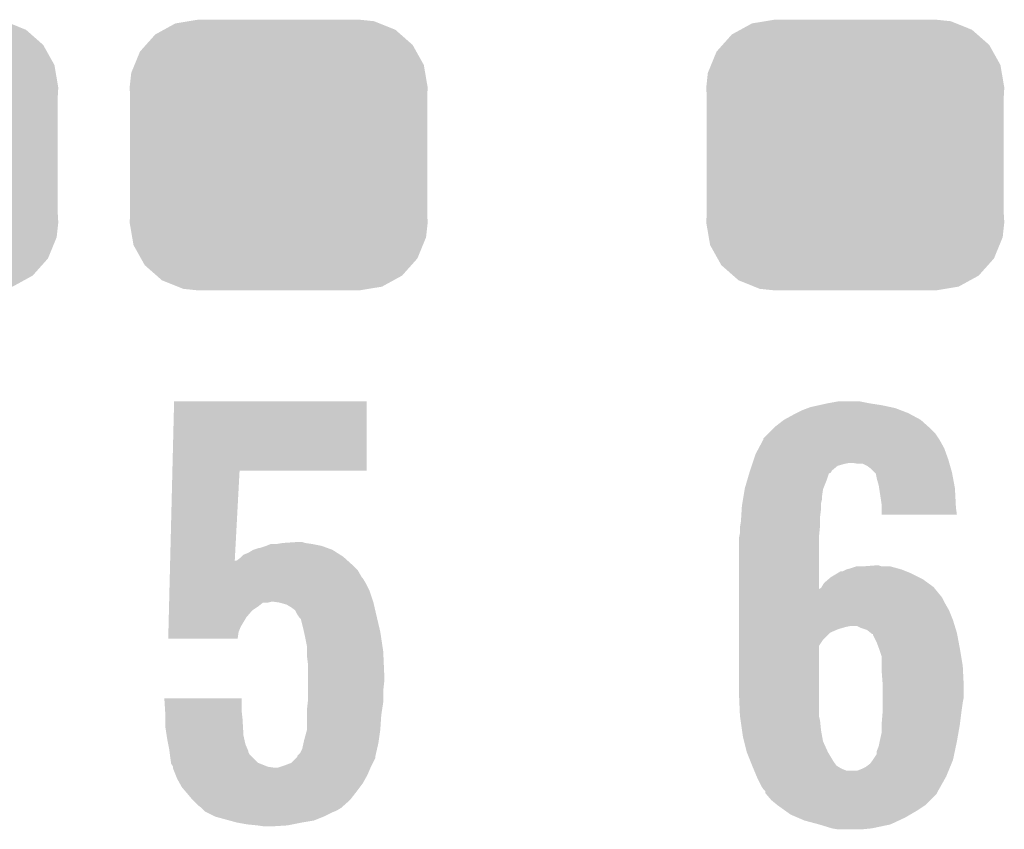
# Model space of a CAD drawing. Extents: x -1.3 to 24.2, y -3.9 to 39.2.
# Tile 25 of 31: x 11.5 to 14.1, y 27.5 to 29.6. Entities that reach past the tile are written whole.
import ezdxf

# ---------------------------------------------------------------- set-up
doc = ezdxf.new("R2010")
doc.units = 0
doc.layers.get('0').update_dxf_attribs({"linetype": 'CONTINUOUS'})
doc.layers.add('PIR_4_CLICK_V100_GTO', color=14, linetype='CONTINUOUS')
doc.layers.add('PIR_4_CLICK_V100_GTS', color=12, linetype='CONTINUOUS')

# ---------------------------------------------------------------- blocks, each defined once
blk = doc.blocks.new('CUSTOM_65')
for points in [[(-0.298526, 0.325596), (-0.268438, 0.342124), (0.30335, 0.325596), (0.2622, 0.342124)], [(-0.268438, 0.342124), (-0.233628, 0.347838), (0.2622, 0.342124), (0.247972, 0.347838)], [(-0.233628, 0.347838), (-0.20955, 0.35179), (0.247972, 0.347838), (0.20955, 0.35179)], [(-0.34504, 0.286174), (-0.320744, 0.31339), (0.348152, 0.286174), (0.317222, 0.31339)], [(-0.320744, 0.31339), (-0.298526, 0.325596), (0.317222, 0.31339), (0.30335, 0.325596)], [(-0.360486, 0.26887), (-0.34504, 0.286174), (0.357822, 0.26887), (0.348152, 0.286174)], [(-0.37475, 0.234078), (-0.360486, 0.26887), (0.377262, 0.234078), (0.357822, 0.26887)], [(-0.383124, 0.213652), (-0.37475, 0.234078), (0.380766, 0.213652), (0.377262, 0.234078)], [(-0.38735, 0.17526), (-0.383124, 0.213652), (0.38735, 0.17526), (0.380766, 0.213652)], [(-0.38608, 0.154124), (-0.38735, 0.17526), (0.38608, 0.154124), (0.38735, 0.17526)], [(-0.38608, -0.154124), (-0.38608, 0.154124), (0.38608, -0.154124), (0.38608, 0.154124)], [(-0.38735, -0.17526), (-0.38608, -0.154124), (0.38735, -0.17526), (0.38608, -0.154124)], [(-0.380764, -0.213652), (-0.38735, -0.17526), (0.383124, -0.213652), (0.38735, -0.17526)], [(-0.377262, -0.234078), (-0.380764, -0.213652), (0.374748, -0.234078), (0.383124, -0.213652)], [(-0.35782, -0.26887), (-0.377262, -0.234078), (0.360486, -0.26887), (0.374748, -0.234078)], [(-0.348152, -0.286174), (-0.35782, -0.26887), (0.345038, -0.286174), (0.360486, -0.26887)], [(-0.31722, -0.31339), (-0.348152, -0.286174), (0.320744, -0.31339), (0.345038, -0.286174)], [(-0.30335, -0.325596), (-0.31722, -0.31339), (0.298524, -0.325596), (0.320744, -0.31339)], [(-0.262198, -0.342124), (-0.30335, -0.325596), (0.268438, -0.342124), (0.298524, -0.325596)], [(-0.247972, -0.347838), (-0.262198, -0.342124), (0.233626, -0.347838), (0.268438, -0.342124)], [(-0.20955, -0.35179), (-0.247972, -0.347838), (0.20955, -0.35179), (0.233626, -0.347838)]]:
    blk.add_solid(points)

msp = doc.modelspace()

# ---------------------------------------------------------------- linework, layer by layer
at = {"layer": 'PIR_4_CLICK_V100_GTO'}
for points in [[(11.915782, 28.46578), (11.920242, 28.646096), (12.420576, 28.46578), (12.4206, 28.646096)], [(11.920242, 28.646096), (11.920244, 28.64612), (12.4206, 28.646096), (11.920244, 28.64612)], [(13.573762, 28.63088), (13.59662, 28.63596), (13.782882, 28.63088), (13.75918, 28.63596)], [(13.59662, 28.63596), (13.61948, 28.64104), (13.75918, 28.63596), (13.72616, 28.64104)], [(13.61948, 28.64104), (13.647422, 28.64612), (13.72616, 28.64104), (13.700762, 28.64612)], [(13.50518, 28.597862), (13.53312, 28.6131), (13.860772, 28.597862), (13.83248, 28.6131)], [(13.53312, 28.6131), (13.5382, 28.61564), (13.83248, 28.6131), (13.827762, 28.61564)], [(13.5382, 28.61564), (13.55344, 28.62326), (13.827762, 28.61564), (13.807948, 28.62326)], [(13.55344, 28.62326), (13.566982, 28.628338), (13.807948, 28.62326), (13.794742, 28.628338)], [(13.566982, 28.628338), (13.573762, 28.63088), (13.794742, 28.628338), (13.782882, 28.63088)], [(13.482322, 28.58008), (13.505174, 28.597858), (13.880536, 28.58008), (13.860778, 28.597858)], [(13.505174, 28.597858), (13.50518, 28.597862), (13.860778, 28.597858), (13.860772, 28.597862)], [(13.451846, 28.549606), (13.46454, 28.5623), (13.907344, 28.549606), (13.89888, 28.5623)], [(13.46454, 28.5623), (13.47724, 28.575), (13.89888, 28.5623), (13.88618, 28.575)], [(13.47724, 28.575), (13.482322, 28.58008), (13.88618, 28.575), (13.880536, 28.58008)], [(13.439644, 28.524198), (13.451836, 28.547062), (13.92174, 28.524198), (13.909038, 28.547062)], [(13.451836, 28.547062), (13.45184, 28.547066), (13.909038, 28.547062), (13.909036, 28.547066)], [(13.45184, 28.547066), (13.451846, 28.549606), (13.909036, 28.547066), (13.907344, 28.549606)], [(13.427286, 28.49626), (13.43152, 28.508962), (13.931898, 28.49626), (13.92728, 28.508962)], [(13.43152, 28.508962), (13.439644, 28.524198), (13.92728, 28.508962), (13.92174, 28.524198)], [(13.421358, 28.478478), (13.423052, 28.48356), (13.644878, 28.478478), (13.66266, 28.48356)], [(13.423052, 28.48356), (13.423898, 28.4861), (13.66266, 28.48356), (13.675358, 28.4861)], [(13.423898, 28.4861), (13.427286, 28.49626), (13.934802, 28.4861), (13.931898, 28.49626)], [(13.698218, 28.48356), (13.682978, 28.4861), (13.935528, 28.48356), (13.934802, 28.4861)], [(13.721078, 28.47848), (13.710916, 28.48356), (13.93698, 28.47848), (13.935528, 28.48356)], [(11.910004, 28.232102), (11.915782, 28.465758), (12.077868, 28.232102), (12.090398, 28.465758)], [(11.915782, 28.465758), (11.915782, 28.46578), (12.090398, 28.465758), (12.420576, 28.46578)], [(13.410302, 28.44292), (13.414782, 28.458152), (13.61694, 28.44292), (13.622022, 28.458152)], [(13.414782, 28.458152), (13.415532, 28.4607), (13.622022, 28.458152), (13.627094, 28.4607)], [(13.415532, 28.4607), (13.41628, 28.46324), (13.627094, 28.4607), (13.628366, 28.46324)], [(13.41628, 28.46324), (13.417124, 28.465776), (13.628366, 28.46324), (13.629638, 28.465776)], [(13.417124, 28.465776), (13.421358, 28.478478), (13.629638, 28.465776), (13.644878, 28.478478)], [(13.731238, 28.47086), (13.721078, 28.47848), (13.939158, 28.47086), (13.93698, 28.47848)], [(13.741398, 28.460702), (13.731238, 28.47086), (13.94206, 28.460702), (13.939158, 28.47086)], [(13.743936, 28.458164), (13.741398, 28.460702), (13.942536, 28.458164), (13.94206, 28.460702)], [(13.74648, 28.445458), (13.743936, 28.458164), (13.944918, 28.445458), (13.942536, 28.458164)], [(13.40358, 28.420062), (13.410302, 28.44292), (13.607798, 28.420062), (13.61694, 28.44292)], [(13.75156, 28.427682), (13.74648, 28.445458), (13.948252, 28.427682), (13.944918, 28.445458)], [(13.400192, 28.399738), (13.403154, 28.417516), (13.60424, 28.399738), (13.60678, 28.417516)], [(13.403154, 28.417516), (13.40358, 28.420062), (13.60678, 28.417516), (13.607798, 28.420062)], [(13.752734, 28.420058), (13.75156, 28.427682), (13.94968, 28.420058), (13.948252, 28.427682)], [(13.75664, 28.39466), (13.752734, 28.420058), (13.95095, 28.39466), (13.94968, 28.420058)], [(13.39596, 28.374342), (13.397228, 28.381958), (13.6017, 28.374342), (13.6017, 28.381958)], [(13.397228, 28.381958), (13.398922, 28.392118), (13.6017, 28.381958), (13.60424, 28.392118)], [(13.398922, 28.392118), (13.400192, 28.399738), (13.60424, 28.392118), (13.60424, 28.399738)], [(13.75918, 28.37688), (13.75664, 28.39466), (13.95184, 28.37688), (13.95095, 28.39466)], [(13.394212, 28.346398), (13.395482, 28.36672), (13.59916, 28.346398), (13.6017, 28.36672)], [(13.395482, 28.36672), (13.39596, 28.374342), (13.6017, 28.36672), (13.6017, 28.374342)], [(13.75918, 28.369262), (13.75918, 28.37688), (13.95222, 28.369262), (13.95184, 28.37688)], [(13.75918, 28.351504), (13.75918, 28.369262), (13.95473, 28.351504), (13.95222, 28.369262)], [(13.391726, 28.32354), (13.39342, 28.3337), (13.59916, 28.32354), (13.59916, 28.3337)], [(13.39342, 28.3337), (13.394212, 28.346398), (13.59916, 28.3337), (13.59916, 28.346398)], [(13.954732, 28.35148), (13.75918, 28.351504), (13.954732, 28.35148), (13.95473, 28.351504)], [(13.389864, 28.298142), (13.39088, 28.303222), (13.59662, 28.298142), (13.597128, 28.303222)], [(13.39088, 28.318462), (13.391726, 28.32354), (13.598652, 28.318462), (13.59916, 28.32354)], [(13.39088, 28.303222), (13.39088, 28.318462), (13.597128, 28.303222), (13.598652, 28.318462)], [(12.186922, 28.27528), (12.202158, 28.27782), (12.278358, 28.27528), (12.260582, 28.27782)], [(12.202158, 28.27782), (12.240228, 28.280358), (12.260582, 28.27782), (12.252962, 28.280358)], [(12.240228, 28.280358), (12.240258, 28.28036), (12.252962, 28.280358), (12.240258, 28.28036)], [(13.38834, 28.290522), (13.389864, 28.298142), (13.596622, 28.290522), (13.59662, 28.298142)], [(13.38834, 28.158458), (13.38834, 28.290522), (13.596652, 28.158458), (13.596622, 28.290522)], [(12.100564, 28.24734), (12.113262, 28.25242), (12.351656, 28.24734), (12.343674, 28.25242)], [(12.113262, 28.25242), (12.125954, 28.260038), (12.343674, 28.25242), (12.331702, 28.260038)], [(12.125954, 28.260038), (12.125958, 28.26004), (12.331702, 28.260038), (12.331698, 28.26004)], [(12.125958, 28.26004), (12.141204, 28.26512), (12.331698, 28.26004), (12.317726, 28.26512)], [(12.141204, 28.26512), (12.143742, 28.265122), (12.317726, 28.26512), (12.31772, 28.265122)], [(12.143742, 28.265122), (12.158972, 28.270198), (12.31772, 28.265122), (12.30376, 28.270198)], [(12.158972, 28.270198), (12.15898, 28.2702), (12.30376, 28.270198), (12.303752, 28.2702)], [(12.15898, 28.2702), (12.171684, 28.27528), (12.303752, 28.2702), (12.278358, 28.27528)], [(11.90969, 28.2194), (11.909942, 28.22958), (12.38504, 28.2194), (12.37373, 28.22958)], [(11.909942, 28.22958), (11.910004, 28.232102), (12.077734, 28.22958), (12.082778, 28.232102)], [(12.077734, 28.22958), (12.077868, 28.232102), (12.37373, 28.22958), (12.370928, 28.232102)], [(12.082778, 28.232102), (12.09294, 28.239722), (12.370928, 28.232102), (12.36246, 28.239722)], [(12.09294, 28.239722), (12.095476, 28.242258), (12.36246, 28.239722), (12.359642, 28.242258)], [(12.095476, 28.242258), (12.100564, 28.24734), (12.359642, 28.242258), (12.351656, 28.24734)], [(11.908936, 28.188922), (11.909376, 28.206698), (12.407902, 28.188922), (12.397742, 28.206698)], [(11.909376, 28.206698), (11.90969, 28.2194), (12.397742, 28.206698), (12.38504, 28.2194)], [(13.644034, 28.19908), (13.652502, 28.20416), (13.83538, 28.19908), (13.822682, 28.20416)], [(13.652502, 28.20416), (13.657584, 28.204162), (13.822682, 28.20416), (13.822678, 28.204162)], [(13.657584, 28.204162), (13.667738, 28.20924), (13.822678, 28.204162), (13.809982, 28.20924)], [(13.667738, 28.20924), (13.667742, 28.209242), (13.809982, 28.20924), (13.809976, 28.209242)], [(13.667742, 28.209242), (13.677898, 28.21178), (13.809976, 28.209242), (13.80067, 28.21178)], [(13.677898, 28.21178), (13.693144, 28.21686), (13.80067, 28.21178), (13.782044, 28.21686)], [(13.70838, 28.21686), (13.741372, 28.219398), (13.759184, 28.21686), (13.751562, 28.219398)], [(13.741372, 28.219398), (13.741398, 28.2194), (13.751562, 28.219398), (13.741398, 28.2194)], [(11.908558, 28.17368), (11.908874, 28.186378), (12.41806, 28.17368), (12.410442, 28.186378)], [(11.908874, 28.186378), (11.908936, 28.188922), (12.410442, 28.186378), (12.407902, 28.188922)], [(13.609322, 28.173682), (13.62117, 28.183838), (13.879826, 28.173682), (13.865858, 28.183838)], [(13.62117, 28.183838), (13.627102, 28.188922), (13.865858, 28.183838), (13.855694, 28.188922)], [(13.627102, 28.188922), (13.644034, 28.19908), (13.855694, 28.188922), (13.83538, 28.19908)], [(11.907366, 28.12542), (11.908056, 28.153358), (12.437532, 28.12542), (12.42822, 28.153358)], [(11.908056, 28.153358), (11.908558, 28.17368), (12.42822, 28.153358), (12.41806, 28.17368)], [(13.38834, 28.135578), (13.38834, 28.158458), (13.916662, 28.135578), (13.897942, 28.158458)], [(13.596652, 28.158458), (13.6017, 28.160986), (13.897942, 28.158458), (13.895874, 28.160986)], [(13.6017, 28.160986), (13.60322, 28.163518), (13.895874, 28.160986), (13.893802, 28.163518)], [(13.60322, 28.163518), (13.609322, 28.173682), (13.893802, 28.163518), (13.879826, 28.173682)], [(11.907302, 28.12288), (11.907366, 28.12542), (12.164058, 28.12288), (12.174218, 28.12542)], [(12.194538, 28.12288), (12.176758, 28.12542), (12.438378, 28.12288), (12.437532, 28.12542)], [(13.38834, 28.120342), (13.38834, 28.135578), (13.92428, 28.120342), (13.916662, 28.135578)], [(11.90636, 28.084778), (11.9068, 28.102558), (12.108178, 28.084778), (12.123418, 28.102558)], [(11.9068, 28.102558), (11.907052, 28.11272), (12.123418, 28.102558), (12.13866, 28.11272)], [(11.907052, 28.11272), (11.907302, 28.122876), (12.13866, 28.11272), (12.151356, 28.122876)], [(11.907302, 28.122876), (11.907302, 28.12288), (12.151356, 28.122876), (12.164058, 28.12288)], [(12.212322, 28.117802), (12.194538, 28.12288), (12.439552, 28.117802), (12.438378, 28.12288)], [(12.225018, 28.110182), (12.212322, 28.117802), (12.44131, 28.110182), (12.439552, 28.117802)], [(12.235176, 28.102558), (12.225018, 28.110182), (12.44307, 28.102558), (12.44131, 28.110182)], [(12.24026, 28.092402), (12.235176, 28.102558), (12.445414, 28.092402), (12.44307, 28.102558)], [(13.38834, 28.10256), (13.38834, 28.120342), (13.93444, 28.10256), (13.92428, 28.120342)], [(13.38834, 28.077162), (13.38834, 28.10256), (13.9446, 28.077162), (13.93444, 28.10256)], [(11.905732, 28.059384), (11.90636, 28.084778), (12.09294, 28.059384), (12.108178, 28.084778)], [(12.241956, 28.08986), (12.24026, 28.092402), (12.446, 28.08986), (12.445414, 28.092402)], [(12.24534, 28.08478), (12.241956, 28.08986), (12.447196, 28.08478), (12.446, 28.08986)], [(12.250414, 28.079706), (12.24534, 28.08478), (12.44839, 28.079706), (12.447196, 28.08478)], [(12.25042, 28.077162), (12.250414, 28.079706), (12.448988, 28.077162), (12.44839, 28.079706)], [(12.2555, 28.05684), (12.25042, 28.077162), (12.45377, 28.05684), (12.448988, 28.077162)], [(13.38834, 28.06192), (13.38834, 28.077162), (13.94929, 28.06192), (13.9446, 28.077162)], [(11.905418, 28.046676), (11.905732, 28.059384), (12.08786, 28.046676), (12.09294, 28.059384)], [(12.257758, 28.04668), (12.2555, 28.05684), (12.45616, 28.04668), (12.45377, 28.05684)], [(13.38834, 28.05938), (13.38834, 28.06192), (13.665198, 28.05938), (13.677902, 28.06192)], [(13.38834, 28.054302), (13.38834, 28.05938), (13.64742, 28.054302), (13.665198, 28.05938)], [(13.38834, 28.04668), (13.38834, 28.054302), (13.62964, 28.04668), (13.64742, 28.054302)], [(13.705842, 28.05684), (13.695676, 28.06192), (13.950854, 28.05684), (13.94929, 28.06192)], [(13.721082, 28.051758), (13.705842, 28.05684), (13.952418, 28.051758), (13.950854, 28.05684)], [(13.73061, 28.04414), (13.721082, 28.051758), (13.95476, 28.04414), (13.952418, 28.051758)], [(11.90498, 28.028924), (11.905418, 28.046676), (12.0853, 28.028924), (12.08786, 28.046676)], [(12.085298, 28.0289), (11.90498, 28.028924), (12.085298, 28.0289), (12.0853, 28.028924)], [(12.26058, 28.03398), (12.257758, 28.04668), (12.458066, 28.03398), (12.45616, 28.04668)], [(12.26566, 28.008582), (12.26058, 28.03398), (12.461876, 28.008582), (12.458066, 28.03398)], [(13.38834, 28.044142), (13.38834, 28.04668), (13.624564, 28.044142), (13.62964, 28.04668)], [(13.38834, 28.026362), (13.38834, 28.044142), (13.606782, 28.026362), (13.624564, 28.044142)], [(13.38834, 28.011126), (13.38834, 28.026362), (13.596624, 28.011126), (13.606782, 28.026362)], [(13.733786, 28.0416), (13.73061, 28.04414), (13.955238, 28.0416), (13.95476, 28.04414)], [(13.73632, 28.041578), (13.733786, 28.0416), (13.955242, 28.041578), (13.955238, 28.0416)], [(13.736322, 28.039056), (13.73632, 28.041578), (13.955714, 28.039056), (13.955242, 28.041578)], [(13.74648, 28.01874), (13.736322, 28.039056), (13.959524, 28.01874), (13.955714, 28.039056)], [(12.26566, 27.995878), (12.26566, 28.008582), (12.46378, 27.995878), (12.461876, 28.008582)], [(13.38834, 27.88666), (13.38834, 28.011126), (13.59662, 27.88666), (13.596624, 28.011126)], [(13.752196, 28.0035), (13.74648, 28.01874), (13.96238, 28.0035), (13.959524, 28.01874)], [(13.7541, 27.99842), (13.752196, 28.0035), (13.963228, 27.99842), (13.96238, 28.0035)], [(13.75918, 27.983176), (13.7541, 27.99842), (13.965768, 27.983176), (13.963228, 27.99842)], [(12.26566, 27.983182), (12.26566, 27.995878), (12.464334, 27.983182), (12.46378, 27.995878)], [(12.2682, 27.96286), (12.26566, 27.983182), (12.465216, 27.96286), (12.464334, 27.983182)], [(13.75918, 27.957778), (13.75918, 27.983176), (13.97, 27.957778), (13.965768, 27.983176)], [(12.2682, 27.93746), (12.2682, 27.96286), (12.46632, 27.93746), (12.465216, 27.96286)], [(13.75918, 27.94508), (13.75918, 27.957778), (13.970636, 27.94508), (13.97, 27.957778)], [(13.76172, 27.912062), (13.75918, 27.94508), (13.972286, 27.912062), (13.970636, 27.94508)], [(12.2682, 27.91714), (12.2682, 27.93746), (12.46632, 27.91714), (12.46632, 27.93746)], [(12.2682, 27.894278), (12.2682, 27.91714), (12.46378, 27.894278), (12.46632, 27.91714)], [(12.2682, 27.868882), (12.2682, 27.894278), (12.46378, 27.868882), (12.46378, 27.894278)], [(13.76172, 27.90698), (13.76172, 27.912062), (13.97254, 27.90698), (13.972286, 27.912062)], [(13.76172, 27.876498), (13.76172, 27.90698), (13.97254, 27.876498), (13.97254, 27.90698)], [(11.894844, 27.873936), (11.894842, 27.873956), (12.09548, 27.873936), (11.894842, 27.873956)], [(11.896732, 27.84348), (11.894844, 27.873936), (12.09548, 27.84348), (12.09548, 27.873936)], [(12.267634, 27.863798), (12.2682, 27.868882), (12.46378, 27.863798), (12.46378, 27.868882)], [(13.39088, 27.82824), (13.38834, 27.88666), (13.59662, 27.82824), (13.59662, 27.88666)], [(13.76172, 27.8638), (13.76172, 27.876498), (13.97, 27.8638), (13.97254, 27.876498)], [(11.89736, 27.83332), (11.896732, 27.84348), (12.09661, 27.83332), (12.09548, 27.84348)], [(12.26566, 27.84602), (12.267634, 27.863798), (12.461044, 27.84602), (12.46378, 27.863798)], [(12.26566, 27.830782), (12.26566, 27.84602), (12.4587, 27.830782), (12.461044, 27.84602)], [(13.76172, 27.84602), (13.76172, 27.8638), (13.96746, 27.84602), (13.97, 27.8638)], [(13.76172, 27.8384), (13.76172, 27.84602), (13.966506, 27.8384), (13.96746, 27.84602)], [(11.89736, 27.82062), (11.89736, 27.83332), (12.09802, 27.82062), (12.09661, 27.83332)], [(11.89736, 27.800302), (11.89736, 27.82062), (12.099216, 27.800302), (12.09802, 27.82062)], [(12.26566, 27.792682), (12.26566, 27.830782), (12.45616, 27.792682), (12.4587, 27.830782)], [(13.391244, 27.825702), (13.39088, 27.82824), (13.59662, 27.825702), (13.59662, 27.82824)], [(13.392696, 27.81554), (13.391244, 27.825702), (13.59916, 27.81554), (13.59662, 27.825702)], [(13.75918, 27.807922), (13.76172, 27.8384), (13.962696, 27.807922), (13.966506, 27.8384)], [(11.900878, 27.777438), (11.89736, 27.800302), (12.10056, 27.777438), (12.099216, 27.800302)], [(12.25804, 27.76474), (12.265658, 27.79268), (12.452168, 27.76474), (12.45616, 27.79268)], [(12.265658, 27.79268), (12.26566, 27.792682), (12.45616, 27.79268), (12.45616, 27.792682)], [(13.396324, 27.790138), (13.392696, 27.81554), (13.6017, 27.790138), (13.59916, 27.81554)], [(13.75918, 27.80538), (13.75918, 27.807922), (13.96238, 27.80538), (13.962696, 27.807922)], [(13.75918, 27.785058), (13.75918, 27.80538), (13.958792, 27.785058), (13.96238, 27.80538)], [(11.90244, 27.76728), (11.900878, 27.777438), (12.10282, 27.76728), (12.10056, 27.777438)], [(11.904982, 27.754578), (11.90244, 27.76728), (12.105642, 27.754578), (12.10282, 27.76728)], [(13.3985, 27.774902), (13.396324, 27.790138), (13.604472, 27.774902), (13.6017, 27.790138)], [(13.401676, 27.762202), (13.3985, 27.774902), (13.60678, 27.762202), (13.604472, 27.774902)], [(13.7541, 27.7622), (13.75918, 27.785058), (13.95476, 27.7622), (13.958792, 27.785058)], [(11.90752, 27.741878), (11.904982, 27.754578), (12.111084, 27.741878), (12.105642, 27.754578)], [(11.908156, 27.736796), (11.90752, 27.741878), (12.11326, 27.736796), (12.111084, 27.741878)], [(12.247882, 27.731724), (12.252962, 27.741882), (12.445218, 27.731724), (12.447562, 27.741882)], [(12.252962, 27.741882), (12.256346, 27.757122), (12.447562, 27.741882), (12.45108, 27.757122)], [(12.256346, 27.757122), (12.25804, 27.76474), (12.45108, 27.757122), (12.452168, 27.76474)], [(13.40866, 27.734262), (13.401676, 27.762202), (13.61948, 27.734262), (13.60678, 27.762202)], [(13.74648, 27.736796), (13.751558, 27.749498), (13.94941, 27.736796), (13.952084, 27.749498)], [(13.751558, 27.749498), (13.7541, 27.7622), (13.952084, 27.749498), (13.95476, 27.7622)], [(11.908474, 27.734256), (11.908156, 27.736796), (12.113262, 27.734256), (12.11326, 27.736796)], [(11.909108, 27.729182), (11.908474, 27.734256), (12.115802, 27.729182), (12.113262, 27.734256)], [(11.91006, 27.72156), (11.909108, 27.729182), (12.123424, 27.72156), (12.115802, 27.729182)], [(11.912238, 27.70632), (11.91006, 27.72156), (12.138664, 27.70632), (12.123424, 27.72156)], [(12.225018, 27.706324), (12.23771, 27.719016), (12.437112, 27.706324), (12.443458, 27.719016)], [(12.23771, 27.719016), (12.24026, 27.721564), (12.443458, 27.719016), (12.443458, 27.721564)], [(12.24026, 27.721564), (12.240264, 27.724098), (12.443458, 27.721564), (12.44346, 27.724098)], [(12.240264, 27.724098), (12.240266, 27.724106), (12.44346, 27.724098), (12.44346, 27.724106)], [(12.240266, 27.724106), (12.247882, 27.731724), (12.44346, 27.724106), (12.445218, 27.731724)], [(13.41882, 27.708862), (13.40866, 27.734262), (13.634718, 27.708862), (13.61948, 27.734262)], [(13.73632, 27.71394), (13.746476, 27.729174), (13.944598, 27.71394), (13.947806, 27.729174)], [(13.746476, 27.729174), (13.74648, 27.736796), (13.947806, 27.729174), (13.94941, 27.736796)], [(11.9126, 27.703782), (11.912238, 27.70632), (12.14501, 27.703782), (12.138664, 27.70632)], [(11.917676, 27.696166), (11.9126, 27.703782), (12.16405, 27.696166), (12.14501, 27.703782)], [(11.917678, 27.69616), (11.917676, 27.696166), (12.164064, 27.69616), (12.16405, 27.696166)], [(11.91768, 27.69362), (11.917678, 27.69616), (12.181842, 27.69362), (12.164064, 27.69616)], [(11.91768, 27.691084), (11.91768, 27.69362), (12.429672, 27.691084), (12.43076, 27.69362)], [(11.923778, 27.675838), (11.91768, 27.691084), (12.42314, 27.675838), (12.429672, 27.691084)], [(12.181842, 27.69362), (12.189462, 27.693622), (12.43076, 27.69362), (12.43076, 27.693622)], [(12.189462, 27.693622), (12.2047, 27.6987), (12.43076, 27.693622), (12.4333, 27.6987)], [(12.2047, 27.6987), (12.225018, 27.706324), (12.4333, 27.6987), (12.437112, 27.706324)], [(13.422884, 27.698704), (13.41882, 27.708862), (13.642338, 27.698704), (13.634718, 27.708862)], [(13.4239, 27.69616), (13.422884, 27.698704), (13.646576, 27.69616), (13.642338, 27.698704)], [(13.426018, 27.69108), (13.4239, 27.69616), (13.655038, 27.69108), (13.646576, 27.69616)], [(13.428134, 27.686002), (13.426018, 27.69108), (13.667736, 27.686002), (13.655038, 27.69108)], [(13.695676, 27.686), (13.70838, 27.69108), (13.933094, 27.686), (13.935186, 27.69108)], [(13.70838, 27.69108), (13.718538, 27.69616), (13.935186, 27.69108), (13.937278, 27.69616)], [(13.718538, 27.69616), (13.728698, 27.703778), (13.937278, 27.69616), (13.940414, 27.703778)], [(13.728698, 27.703778), (13.736318, 27.713938), (13.940414, 27.703778), (13.944598, 27.713938)], [(13.736318, 27.713938), (13.73632, 27.71394), (13.944598, 27.713938), (13.944598, 27.71394)], [(11.92784, 27.66568), (11.923778, 27.675838), (12.417496, 27.66568), (12.42314, 27.675838)], [(11.934898, 27.652978), (11.92784, 27.66568), (12.41044, 27.652978), (12.417496, 27.66568)], [(13.428134, 27.686), (13.428134, 27.686002), (13.695676, 27.686), (13.667736, 27.686002)], [(13.434486, 27.670758), (13.428134, 27.686), (13.92682, 27.670758), (13.933094, 27.686)], [(13.4366, 27.66568), (13.434486, 27.670758), (13.923962, 27.66568), (13.92682, 27.670758)], [(13.44676, 27.645362), (13.4366, 27.66568), (13.912534, 27.645362), (13.923962, 27.66568)], [(11.940538, 27.642822), (11.934898, 27.652978), (12.402822, 27.642822), (12.41044, 27.652978)], [(11.94925, 27.63266), (11.940538, 27.642822), (12.3952, 27.63266), (12.402822, 27.642822)], [(13.45184, 27.63774), (13.44676, 27.645362), (13.908246, 27.63774), (13.912534, 27.645362)], [(13.456914, 27.632666), (13.45184, 27.63774), (13.905392, 27.632666), (13.908246, 27.63774)], [(11.95578, 27.62504), (11.94925, 27.63266), (12.389272, 27.62504), (12.3952, 27.63266)], [(11.96848, 27.6098), (11.95578, 27.62504), (12.37742, 27.6098), (12.389272, 27.62504)], [(13.456918, 27.63012), (13.456914, 27.632666), (13.90396, 27.63012), (13.905392, 27.632666)], [(13.45692, 27.627584), (13.456918, 27.63012), (13.90269, 27.627584), (13.90396, 27.63012)], [(13.4591, 27.625042), (13.45692, 27.627584), (13.901418, 27.625042), (13.90269, 27.627584)], [(13.472158, 27.6098), (13.4591, 27.625042), (13.886178, 27.6098), (13.901418, 27.625042)], [(11.98118, 27.597102), (11.96848, 27.6098), (12.363134, 27.597102), (12.37742, 27.6098)], [(11.991338, 27.58948), (11.98118, 27.597102), (12.35456, 27.58948), (12.363134, 27.597102)], [(11.991342, 27.589478), (11.991338, 27.58948), (12.354558, 27.589478), (12.35456, 27.58948)], [(11.998964, 27.58186), (11.991342, 27.589478), (12.341864, 27.58186), (12.354558, 27.589478)], [(13.4874, 27.5971), (13.472158, 27.6098), (13.87348, 27.5971), (13.886178, 27.6098)], [(13.508738, 27.58186), (13.4874, 27.5971), (13.850622, 27.58186), (13.87348, 27.5971)], [(12.001502, 27.579322), (11.998964, 27.58186), (12.335516, 27.579322), (12.341864, 27.58186)], [(12.006586, 27.57678), (12.001502, 27.579322), (12.32916, 27.57678), (12.335516, 27.579322)], [(12.0269, 27.56662), (12.006586, 27.57678), (12.30884, 27.56662), (12.32916, 27.57678)], [(12.064154, 27.55646), (12.0269, 27.56662), (12.283438, 27.55646), (12.30884, 27.56662)], [(13.522958, 27.571702), (13.508738, 27.58186), (13.833206, 27.571702), (13.850622, 27.58186)], [(13.540742, 27.56408), (13.522958, 27.571702), (13.82014, 27.56408), (13.833206, 27.571702)], [(13.558518, 27.55646), (13.540742, 27.56408), (13.80381, 27.55646), (13.82014, 27.56408)], [(12.08278, 27.55138), (12.064154, 27.55646), (12.25296, 27.55138), (12.283438, 27.55646)], [(12.11072, 27.5463), (12.08278, 27.55138), (12.22756, 27.5463), (12.25296, 27.55138)], [(12.13612, 27.54376), (12.11072, 27.5463), (12.21486, 27.54376), (12.22756, 27.5463)], [(12.1539, 27.54122), (12.13612, 27.54376), (12.174222, 27.54122), (12.21486, 27.54376)], [(13.59662, 27.5463), (13.558518, 27.55646), (13.782038, 27.5463), (13.80381, 27.55646)], [(13.629638, 27.53614), (13.59662, 27.5463), (13.733778, 27.53614), (13.782038, 27.5463)], [(13.644878, 27.5336), (13.629638, 27.53614), (13.708382, 27.5336), (13.733778, 27.53614)]]:
    msp.add_solid(points, dxfattribs=at)

# ---------------------------------------------------------------- block references
at = {"layer": 'PIR_4_CLICK_V100_GTS'}
for p in [(11.23188, 29.2862), (12.192, 29.2862), (13.6906, 29.2862)]:
    msp.add_blockref('CUSTOM_65', p, dxfattribs=at)

doc.saveas('drawing.dxf')
